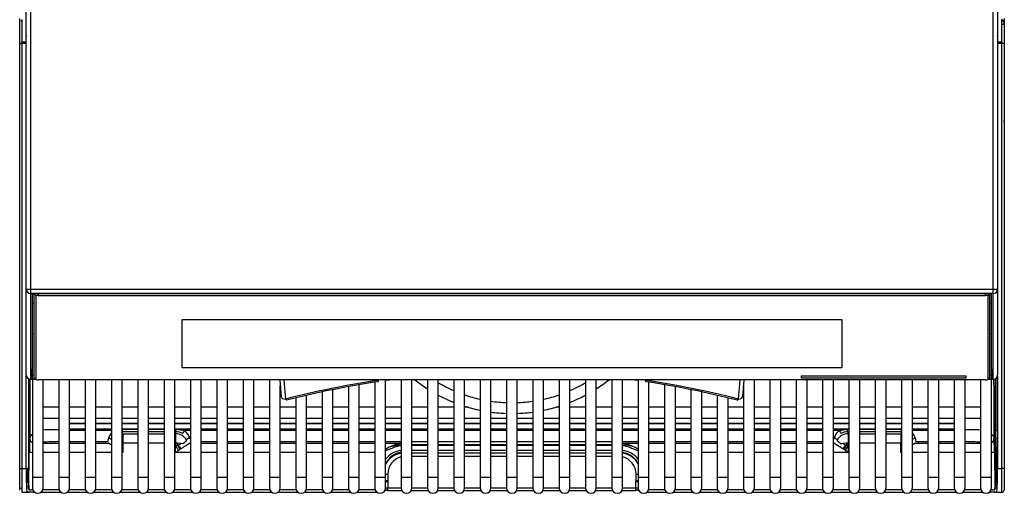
# Model space of a CAD drawing. Header units: millimetres. Extents: x 0 to 287, y 0 to 200.
# Tile 3 of 27: x 47 to 69, y 37 to 48. Entities that reach past the tile are written whole.
import ezdxf

# ---------------------------------------------------------------- set-up
doc = ezdxf.new("R2010")
doc.units = ezdxf.units.MM
doc.layers.add('130.189_BW4C_CTM', color=7, linetype='Continuous')
doc.layers.add('Défaut', color=7, linetype='Continuous')

# ---------------------------------------------------------------- blocks, each defined once
blk = doc.blocks.new('SE1')
at = {"layer": '130.189_BW4C_CTM', "color": 7, "linetype": 'Continuous'}
for p, q in [((46.783, 41.355), (46.783, 49.271)), ((69.283, 49.271), (69.283, 41.355)), ((46.883, 49.161), (46.883, 41.351)), ((69.183, 41.351), (69.183, 49.161)), ((46.633, 47.106), (46.633, 47.626)), ((46.662, 47.576), (46.683, 47.577)), ((46.683, 47.607), (46.683, 47.087)), ((69.383, 47.087), (69.383, 47.608)), ((69.383, 47.577), (69.403, 47.576)), ((69.383, 47.496), (69.437, 47.496)), ((69.433, 47.626), (69.433, 47.106)), ((69.437, 47.496), (69.437, 45.262)), ((46.783, 47.181), (46.782, 47.207)), ((69.283, 47.207), (69.283, 47.181)), ((46.633, 47.049), (46.633, 47.106)), ((46.633, 47.049), (46.683, 47.049)), ((46.633, 37.195), (46.633, 47.049)), ((46.683, 47.049), (46.683, 47.087)), ((46.683, 47.087), (46.783, 47.087)), ((46.683, 47.049), (46.683, 37.195)), ((46.783, 47.049), (46.683, 47.049)), ((46.735, 47.087), (46.735, 47.049)), ((46.754, 47.087), (46.754, 47.049)), ((69.283, 47.087), (69.383, 47.087)), ((69.383, 47.049), (69.283, 47.049)), ((69.317, 47.049), (69.317, 47.087)), ((69.331, 47.049), (69.331, 47.087)), ((69.383, 47.087), (69.383, 47.049)), ((69.433, 47.049), (69.383, 47.049)), ((69.383, 37.195), (69.383, 47.049)), ((69.433, 47.106), (69.433, 47.049)), ((69.433, 47.049), (69.433, 37.195)), ((69.437, 45.262), (69.433, 45.262)), ((46.783, 39.366), (46.783, 41.355)), ((46.883, 41.351), (69.183, 41.351)), ((46.883, 41.351), (46.883, 41.255)), ((69.183, 41.255), (69.183, 41.351)), ((69.283, 41.355), (69.283, 39.366)), ((69.183, 41.255), (46.883, 41.255)), ((46.883, 41.255), (46.883, 39.267)), ((46.925, 41.235), (46.925, 41.235)), ((46.925, 41.235), (46.925, 39.285)), ((46.933, 39.743), (46.933, 41.24)), ((46.963, 41.245), (46.963, 39.309)), ((46.968, 41.246), (47.013, 41.202)), ((47.013, 39.259), (47.013, 41.202)), ((69.033, 41.248), (47.033, 41.248)), ((47.063, 41.248), (47.063, 41.208)), ((47.063, 41.208), (69.003, 41.208)), ((69.003, 41.208), (69.003, 41.248)), ((69.097, 41.246), (69.053, 41.202)), ((69.053, 41.202), (69.053, 39.259)), ((69.103, 39.309), (69.103, 41.245)), ((69.133, 41.24), (69.133, 39.743)), ((69.141, 41.235), (69.141, 41.235)), ((69.141, 39.285), (69.141, 41.235)), ((69.183, 39.267), (69.183, 41.255)), ((46.963, 41.018), (46.933, 41.018)), ((69.133, 41.018), (69.103, 41.018)), ((50.393, 39.529), (50.393, 40.647)), ((50.393, 40.647), (65.673, 40.647)), ((65.673, 40.647), (65.673, 39.529)), ((46.933, 40.327), (46.963, 40.327)), ((69.103, 40.327), (69.133, 40.327)), ((46.925, 39.285), (46.933, 39.743)), ((69.133, 39.743), (69.141, 39.285)), ((65.673, 39.53), (50.393, 39.53)), ((65.673, 39.529), (50.393, 39.529)), ((46.785, 37.195), (46.785, 39.348)), ((46.834, 39.279), (46.834, 37.195)), ((46.883, 39.267), (47.005, 39.267)), ((46.883, 39.266), (46.883, 39.267)), ((46.883, 39.266), (47.006, 39.266)), ((46.963, 39.354), (46.926, 39.354)), ((46.928, 39.266), (46.928, 36.996)), ((46.963, 39.309), (47.013, 39.259)), ((69.003, 39.253), (47.063, 39.253)), ((47.178, 36.996), (47.178, 39.253)), ((47.538, 39.253), (47.538, 36.996)), ((47.788, 36.996), (47.788, 39.253)), ((48.148, 39.253), (48.148, 36.996)), ((48.398, 36.996), (48.398, 39.253)), ((48.758, 39.253), (48.758, 36.996)), ((49.008, 36.996), (49.008, 39.253)), ((49.368, 39.253), (49.368, 36.996)), ((49.618, 36.996), (49.618, 39.253)), ((49.978, 39.253), (49.978, 36.996)), ((50.228, 36.996), (50.228, 39.253)), ((50.588, 39.253), (50.588, 36.996)), ((50.838, 36.996), (50.838, 39.253)), ((51.198, 39.253), (51.198, 36.996)), ((51.448, 36.996), (51.448, 39.253)), ((51.808, 39.253), (51.808, 36.996)), ((52.058, 36.996), (52.058, 39.253)), ((52.418, 39.253), (52.418, 36.996)), ((52.655, 39.253), (52.688, 38.867)), ((52.749, 39.253), (52.788, 38.805)), ((54.935, 39.239), (54.935, 39.253)), ((54.935, 39.239), (54.936, 39.225)), ((55.108, 36.996), (55.108, 39.253)), ((55.123, 39.236), (55.121, 39.238)), ((55.468, 39.253), (55.468, 36.996)), ((55.718, 36.996), (55.718, 39.253)), ((56.078, 39.253), (56.078, 36.996)), ((56.328, 36.996), (56.328, 39.253)), ((56.688, 39.253), (56.688, 36.996)), ((56.938, 36.996), (56.938, 39.253)), ((57.298, 39.253), (57.298, 36.996)), ((57.548, 36.996), (57.548, 39.253)), ((57.908, 39.253), (57.908, 36.996)), ((58.158, 36.996), (58.158, 39.253)), ((58.518, 39.253), (58.518, 36.996)), ((58.768, 36.996), (58.768, 39.253)), ((59.128, 39.253), (59.128, 36.996)), ((59.378, 36.996), (59.378, 39.253)), ((59.738, 39.253), (59.738, 36.996)), ((59.988, 36.996), (59.988, 39.253)), ((60.348, 39.253), (60.348, 36.996)), ((60.598, 36.996), (60.598, 39.253)), ((60.944, 39.238), (60.942, 39.236)), ((60.958, 39.253), (60.958, 36.996)), ((61.13, 39.225), (61.131, 39.239)), ((61.131, 39.253), (61.131, 39.239)), ((63.278, 38.805), (63.317, 39.253)), ((63.378, 38.867), (63.411, 39.253)), ((63.648, 36.996), (63.648, 39.253)), ((64.008, 39.253), (64.008, 36.996)), ((64.258, 36.996), (64.258, 39.253)), ((64.618, 39.253), (64.618, 36.996)), ((64.743, 39.291), (64.743, 39.341)), ((64.743, 39.341), (68.543, 39.341)), ((68.543, 39.291), (64.743, 39.291)), ((68.543, 39.291), (64.743, 39.291)), ((64.868, 36.996), (64.868, 39.253)), ((65.228, 39.253), (65.228, 36.996)), ((65.478, 36.996), (65.478, 39.253)), ((65.838, 39.253), (65.838, 36.996)), ((66.088, 36.996), (66.088, 39.253)), ((66.448, 39.253), (66.448, 36.996)), ((66.698, 36.996), (66.698, 39.253)), ((67.058, 39.253), (67.058, 36.996)), ((67.308, 36.996), (67.308, 39.253)), ((67.668, 39.253), (67.668, 36.996)), ((67.918, 36.996), (67.918, 39.253)), ((68.278, 39.253), (68.278, 36.996)), ((68.528, 36.996), (68.528, 39.253)), ((68.543, 39.341), (68.543, 39.291)), ((68.888, 39.253), (68.888, 36.996)), ((69.103, 39.309), (69.053, 39.259)), ((69.06, 39.266), (69.183, 39.266)), ((69.061, 39.267), (69.183, 39.267)), ((69.139, 39.354), (69.103, 39.354)), ((69.138, 36.996), (69.138, 39.266)), ((69.183, 39.267), (69.183, 39.266)), ((69.231, 37.195), (69.231, 39.279)), ((69.281, 39.348), (69.281, 37.195)), ((52.668, 36.996), (52.668, 39.101)), ((53.888, 36.996), (53.888, 39.025)), ((54.248, 39.094), (54.248, 36.996)), ((54.498, 36.996), (54.498, 39.138)), ((54.858, 39.197), (54.858, 36.996)), ((61.208, 36.996), (61.208, 39.197)), ((61.568, 39.138), (61.568, 36.996)), ((61.818, 36.996), (61.818, 39.094)), ((62.178, 39.025), (62.178, 36.996)), ((63.398, 39.101), (63.398, 36.996)), ((53.028, 38.833), (53.028, 36.996)), ((53.278, 36.996), (53.278, 38.893)), ((53.638, 38.973), (53.638, 36.996)), ((62.428, 36.996), (62.428, 38.973)), ((62.788, 38.893), (62.788, 36.996)), ((63.038, 36.996), (63.038, 38.833)), ((47.538, 38.616), (47.178, 38.616)), ((48.148, 38.616), (47.788, 38.616)), ((48.758, 38.616), (48.398, 38.616)), ((49.368, 38.616), (49.008, 38.616)), ((49.978, 38.616), (49.618, 38.616)), ((50.588, 38.616), (50.228, 38.616)), ((51.198, 38.616), (50.838, 38.616)), ((51.808, 38.616), (51.448, 38.616)), ((52.418, 38.616), (52.058, 38.616)), ((53.028, 38.616), (52.668, 38.616)), ((53.638, 38.616), (53.278, 38.616)), ((54.248, 38.616), (53.888, 38.616)), ((54.858, 38.616), (54.498, 38.616)), ((55.468, 38.616), (55.108, 38.616)), ((56.078, 38.616), (55.718, 38.616)), ((56.688, 38.616), (56.328, 38.616)), ((57.018, 38.616), (56.938, 38.616)), ((59.128, 38.616), (59.048, 38.616)), ((59.738, 38.616), (59.378, 38.616)), ((60.348, 38.616), (59.988, 38.616)), ((60.958, 38.616), (60.598, 38.616)), ((61.568, 38.616), (61.208, 38.616)), ((62.178, 38.616), (61.818, 38.616)), ((62.788, 38.616), (62.428, 38.616)), ((63.398, 38.616), (63.038, 38.616)), ((64.008, 38.616), (63.648, 38.616)), ((64.618, 38.616), (64.258, 38.616)), ((65.228, 38.616), (64.868, 38.616)), ((65.838, 38.616), (65.478, 38.616)), ((66.448, 38.616), (66.088, 38.616)), ((67.058, 38.616), (66.698, 38.616)), ((67.668, 38.616), (67.308, 38.616)), ((68.278, 38.616), (67.918, 38.616)), ((68.888, 38.616), (68.528, 38.616)), ((47.178, 38.366), (47.538, 38.366)), ((47.788, 38.366), (48.148, 38.366)), ((48.398, 38.366), (48.758, 38.366)), ((49.008, 38.366), (49.368, 38.366)), ((49.618, 38.366), (49.978, 38.366)), ((50.228, 38.366), (50.588, 38.366)), ((50.838, 38.366), (51.198, 38.366)), ((51.448, 38.366), (51.808, 38.366)), ((52.058, 38.366), (52.418, 38.366)), ((52.668, 38.366), (53.028, 38.366)), ((53.278, 38.366), (53.638, 38.366)), ((53.888, 38.366), (54.248, 38.366)), ((54.498, 38.366), (54.858, 38.366)), ((55.108, 38.366), (55.468, 38.366)), ((55.718, 38.366), (56.078, 38.366)), ((56.328, 38.366), (56.688, 38.366)), ((56.938, 38.366), (57.298, 38.366)), ((57.548, 38.366), (57.908, 38.366)), ((58.158, 38.366), (58.518, 38.366)), ((58.768, 38.366), (59.128, 38.366)), ((59.378, 38.366), (59.738, 38.366)), ((59.988, 38.366), (60.348, 38.366)), ((60.598, 38.366), (60.958, 38.366)), ((61.208, 38.366), (61.568, 38.366)), ((61.818, 38.366), (62.178, 38.366)), ((62.428, 38.366), (62.788, 38.366)), ((63.038, 38.366), (63.398, 38.366)), ((63.648, 38.366), (64.008, 38.366)), ((64.258, 38.366), (64.618, 38.366)), ((64.868, 38.366), (65.228, 38.366)), ((65.478, 38.366), (65.838, 38.366)), ((66.088, 38.366), (66.448, 38.366)), ((66.698, 38.366), (67.058, 38.366)), ((67.308, 38.366), (67.668, 38.366)), ((67.918, 38.366), (68.278, 38.366)), ((68.528, 38.366), (68.888, 38.366)), ((47.788, 38.243), (48.148, 38.243)), ((48.148, 38.237), (47.788, 38.237)), ((47.788, 38.117), (48.148, 38.117)), ((47.788, 38.106), (48.148, 38.106)), ((48.398, 38.243), (48.758, 38.243)), ((48.758, 38.237), (48.398, 38.237)), ((48.398, 38.117), (48.758, 38.117)), ((48.398, 38.106), (48.758, 38.106)), ((49.008, 38.243), (49.368, 38.243)), ((49.368, 38.237), (49.008, 38.237)), ((49.008, 38.117), (49.368, 38.117)), ((49.008, 38.106), (49.368, 38.106)), ((49.009, 38.106), (49.009, 38.046)), ((49.009, 38.106), (49.368, 38.106)), ((49.015, 38.106), (49.015, 38.117)), ((49.618, 38.243), (49.978, 38.243)), ((49.978, 38.237), (49.618, 38.237)), ((49.618, 38.117), (49.978, 38.117)), ((49.618, 38.106), (49.978, 38.106)), ((49.618, 38.106), (49.978, 38.106)), ((50.228, 38.243), (50.588, 38.243)), ((50.588, 38.237), (50.228, 38.237)), ((50.228, 38.117), (50.588, 38.117)), ((50.228, 38.106), (50.257, 38.106)), ((50.228, 38.106), (50.588, 38.106)), ((50.251, 38.106), (50.251, 38.117)), ((50.257, 38.046), (50.257, 38.106)), ((50.257, 38.106), (50.455, 38.078)), ((50.838, 38.243), (51.198, 38.243)), ((51.198, 38.237), (50.838, 38.237)), ((50.838, 38.117), (51.198, 38.117)), ((50.838, 38.106), (51.198, 38.106)), ((51.448, 38.243), (51.808, 38.243)), ((51.808, 38.237), (51.448, 38.237)), ((51.448, 38.117), (51.808, 38.117)), ((51.448, 38.106), (51.808, 38.106)), ((52.058, 38.243), (52.418, 38.243)), ((52.418, 38.237), (52.058, 38.237)), ((52.058, 38.117), (52.418, 38.117)), ((52.058, 38.106), (52.418, 38.106)), ((52.668, 38.243), (53.028, 38.243)), ((53.028, 38.237), (52.668, 38.237)), ((52.668, 38.117), (53.028, 38.117)), ((52.668, 38.106), (53.028, 38.106)), ((53.278, 38.243), (53.638, 38.243)), ((53.638, 38.237), (53.278, 38.237)), ((53.278, 38.117), (53.638, 38.117)), ((53.278, 38.106), (53.638, 38.106)), ((53.888, 38.243), (54.248, 38.243)), ((54.248, 38.237), (53.888, 38.237)), ((53.888, 38.117), (54.248, 38.117)), ((53.888, 38.106), (54.248, 38.106)), ((54.498, 38.243), (54.858, 38.243)), ((54.858, 38.237), (54.498, 38.237)), ((54.498, 38.117), (54.858, 38.117)), ((54.498, 38.106), (54.858, 38.106)), ((55.108, 38.243), (55.468, 38.243)), ((55.468, 38.237), (55.108, 38.237)), ((55.108, 38.117), (55.468, 38.117)), ((55.108, 38.106), (55.468, 38.106)), ((55.718, 38.243), (56.078, 38.243)), ((56.078, 38.237), (55.718, 38.237)), ((55.718, 38.117), (56.078, 38.117)), ((55.718, 38.106), (56.078, 38.106)), ((56.328, 38.243), (56.688, 38.243)), ((56.688, 38.237), (56.328, 38.237)), ((56.328, 38.117), (56.688, 38.117)), ((56.328, 38.106), (56.688, 38.106)), ((56.938, 38.243), (57.298, 38.243)), ((57.298, 38.237), (56.938, 38.237)), ((56.938, 38.117), (57.298, 38.117)), ((56.938, 38.106), (57.298, 38.106)), ((57.548, 38.243), (57.908, 38.243)), ((57.908, 38.237), (57.548, 38.237)), ((57.548, 38.117), (57.908, 38.117)), ((57.548, 38.106), (57.908, 38.106)), ((58.158, 38.243), (58.518, 38.243)), ((58.518, 38.237), (58.158, 38.237)), ((58.158, 38.117), (58.518, 38.117)), ((58.158, 38.106), (58.518, 38.106)), ((58.768, 38.243), (59.128, 38.243)), ((59.128, 38.237), (58.768, 38.237)), ((58.768, 38.117), (59.128, 38.117)), ((58.768, 38.106), (59.128, 38.106)), ((59.378, 38.243), (59.738, 38.243)), ((59.738, 38.237), (59.378, 38.237)), ((59.378, 38.117), (59.738, 38.117)), ((59.378, 38.106), (59.738, 38.106)), ((59.988, 38.243), (60.348, 38.243)), ((60.348, 38.237), (59.988, 38.237)), ((59.988, 38.117), (60.348, 38.117)), ((59.988, 38.106), (60.348, 38.106)), ((60.598, 38.243), (60.958, 38.243)), ((60.958, 38.237), (60.598, 38.237)), ((60.598, 38.117), (60.958, 38.117)), ((60.598, 38.106), (60.958, 38.106)), ((61.208, 38.243), (61.568, 38.243)), ((61.568, 38.237), (61.208, 38.237)), ((61.208, 38.117), (61.568, 38.117)), ((61.208, 38.106), (61.568, 38.106)), ((61.818, 38.243), (62.178, 38.243)), ((62.178, 38.237), (61.818, 38.237)), ((61.818, 38.117), (62.178, 38.117)), ((61.818, 38.106), (62.178, 38.106)), ((62.428, 38.243), (62.788, 38.243)), ((62.788, 38.237), (62.428, 38.237)), ((62.428, 38.117), (62.788, 38.117)), ((62.428, 38.106), (62.788, 38.106)), ((63.038, 38.243), (63.398, 38.243)), ((63.398, 38.237), (63.038, 38.237)), ((63.038, 38.117), (63.398, 38.117)), ((63.038, 38.106), (63.398, 38.106)), ((63.648, 38.243), (64.008, 38.243)), ((64.008, 38.237), (63.648, 38.237)), ((63.648, 38.117), (64.008, 38.117)), ((63.648, 38.106), (64.008, 38.106)), ((64.258, 38.243), (64.618, 38.243)), ((64.618, 38.237), (64.258, 38.237)), ((64.258, 38.117), (64.618, 38.117)), ((64.258, 38.106), (64.618, 38.106)), ((64.868, 38.243), (65.228, 38.243)), ((65.228, 38.237), (64.868, 38.237)), ((64.868, 38.117), (65.228, 38.117)), ((64.868, 38.106), (65.228, 38.106)), ((65.478, 38.243), (65.838, 38.243)), ((65.838, 38.237), (65.478, 38.237)), ((65.478, 38.117), (65.838, 38.117)), ((65.478, 38.106), (65.838, 38.106)), ((65.61, 38.078), (65.809, 38.106)), ((65.809, 38.046), (65.809, 38.106)), ((65.809, 38.106), (65.838, 38.106)), ((65.815, 38.117), (65.815, 38.106)), ((66.088, 38.243), (66.448, 38.243)), ((66.448, 38.237), (66.088, 38.237)), ((66.088, 38.117), (66.448, 38.117)), ((66.088, 38.106), (66.448, 38.106)), ((66.088, 38.106), (66.448, 38.106)), ((66.698, 38.243), (67.058, 38.243)), ((67.058, 38.237), (66.698, 38.237)), ((66.698, 38.117), (67.058, 38.117)), ((66.698, 38.106), (67.057, 38.106)), ((66.698, 38.106), (67.058, 38.106)), ((67.051, 38.117), (67.051, 38.106)), ((67.057, 38.046), (67.057, 38.106)), ((67.308, 38.243), (67.668, 38.243)), ((67.668, 38.237), (67.308, 38.237)), ((67.308, 38.117), (67.668, 38.117)), ((67.308, 38.106), (67.668, 38.106)), ((67.918, 38.243), (68.278, 38.243)), ((68.278, 38.237), (67.918, 38.237)), ((67.918, 38.117), (68.278, 38.117)), ((67.918, 38.106), (68.278, 38.106)), ((46.868, 37.886), (46.868, 37.886)), ((48.148, 38.078), (47.788, 38.078)), ((48.758, 38.078), (48.398, 38.078)), ((49.368, 38.046), (49.009, 38.046)), ((49.015, 38), (49.015, 38.046)), ((49.022, 38), (49.368, 38)), ((49.022, 38), (49.022, 37.78)), ((49.978, 38.046), (49.618, 38.046)), ((49.618, 38), (49.978, 38)), ((50.257, 38.046), (50.228, 38.046)), ((50.228, 38), (50.244, 38)), ((50.244, 38), (50.244, 37.78)), ((50.251, 38), (50.251, 38.039)), ((50.588, 38.078), (50.455, 38.078)), ((51.198, 38.078), (50.838, 38.078)), ((51.808, 38.078), (51.448, 38.078)), ((52.418, 38.078), (52.058, 38.078)), ((53.028, 38.078), (52.668, 38.078)), ((53.638, 38.078), (53.278, 38.078)), ((54.248, 38.078), (53.888, 38.078)), ((54.858, 38.078), (54.498, 38.078)), ((55.468, 38.078), (55.108, 38.078)), ((56.078, 38.078), (55.718, 38.078)), ((56.688, 38.078), (56.328, 38.078)), ((57.298, 38.078), (56.938, 38.078)), ((57.908, 38.078), (57.548, 38.078)), ((58.518, 38.078), (58.158, 38.078)), ((59.128, 38.078), (58.768, 38.078)), ((59.738, 38.078), (59.378, 38.078)), ((60.348, 38.078), (59.988, 38.078)), ((60.958, 38.078), (60.598, 38.078)), ((61.568, 38.078), (61.208, 38.078)), ((62.178, 38.078), (61.818, 38.078)), ((62.788, 38.078), (62.428, 38.078)), ((63.398, 38.078), (63.038, 38.078)), ((64.008, 38.078), (63.648, 38.078)), ((64.618, 38.078), (64.258, 38.078)), ((65.228, 38.078), (64.868, 38.078)), ((65.61, 38.078), (65.478, 38.078)), ((65.838, 38.046), (65.809, 38.046)), ((65.815, 38.046), (65.815, 38)), ((65.822, 38), (65.822, 37.78)), ((65.822, 38), (65.838, 38)), ((66.448, 38.046), (66.088, 38.046)), ((66.088, 38), (66.448, 38)), ((67.057, 38.046), (66.698, 38.046)), ((66.698, 38), (67.044, 38)), ((67.044, 38), (67.044, 37.78)), ((67.051, 38.046), (67.051, 37.777)), ((67.668, 38.078), (67.308, 38.078)), ((68.278, 38.078), (67.918, 38.078)), ((69.198, 37.886), (69.198, 37.886)), ((47.178, 37.787), (47.538, 37.787)), ((48.148, 37.816), (47.788, 37.816)), ((47.788, 37.787), (48.148, 37.787)), ((48.667, 37.816), (48.398, 37.816)), ((48.398, 37.787), (48.682, 37.787)), ((49.022, 37.78), (49.022, 37.567)), ((49.368, 37.78), (49.022, 37.78)), ((49.978, 37.78), (49.618, 37.78)), ((50.244, 37.78), (50.228, 37.78)), ((50.244, 37.567), (50.244, 37.78)), ((50.244, 37.777), (50.251, 37.777)), ((50.251, 37.777), (50.251, 37.78)), ((50.293, 37.746), (50.299, 37.746)), ((50.583, 37.787), (50.588, 37.787)), ((51.198, 37.816), (50.838, 37.816)), ((50.838, 37.787), (51.198, 37.787)), ((51.808, 37.816), (51.448, 37.816)), ((51.448, 37.787), (51.808, 37.787)), ((52.418, 37.816), (52.058, 37.816)), ((52.058, 37.787), (52.418, 37.787)), ((53.028, 37.816), (52.668, 37.816)), ((52.668, 37.787), (53.028, 37.787)), ((53.638, 37.816), (53.278, 37.816)), ((53.278, 37.787), (53.638, 37.787)), ((54.248, 37.816), (53.888, 37.816)), ((53.888, 37.787), (54.248, 37.787)), ((54.858, 37.816), (54.498, 37.816)), ((54.498, 37.787), (54.858, 37.787)), ((55.468, 37.816), (55.108, 37.816)), ((55.108, 37.787), (55.468, 37.787)), ((56.078, 37.816), (55.718, 37.816)), ((56.078, 37.746), (55.718, 37.746)), ((56.078, 37.729), (55.718, 37.729)), ((56.688, 37.816), (56.328, 37.816)), ((56.688, 37.746), (56.328, 37.746)), ((56.688, 37.729), (56.328, 37.729)), ((57.298, 37.816), (56.938, 37.816)), ((57.298, 37.746), (56.938, 37.746)), ((57.298, 37.729), (56.938, 37.729)), ((57.908, 37.816), (57.548, 37.816)), ((57.908, 37.746), (57.548, 37.746)), ((57.908, 37.729), (57.548, 37.729)), ((58.518, 37.816), (58.158, 37.816)), ((58.518, 37.746), (58.158, 37.746)), ((58.518, 37.729), (58.158, 37.729)), ((59.128, 37.816), (58.768, 37.816)), ((59.128, 37.746), (58.768, 37.746)), ((59.128, 37.729), (58.768, 37.729)), ((59.738, 37.816), (59.378, 37.816)), ((59.738, 37.746), (59.378, 37.746)), ((59.738, 37.729), (59.378, 37.729)), ((60.348, 37.816), (59.988, 37.816)), ((60.348, 37.746), (59.988, 37.746)), ((60.348, 37.729), (59.988, 37.729)), ((60.958, 37.816), (60.598, 37.816)), ((60.598, 37.787), (60.958, 37.787)), ((61.568, 37.816), (61.208, 37.816)), ((61.208, 37.787), (61.568, 37.787)), ((62.178, 37.816), (61.818, 37.816)), ((61.818, 37.787), (62.178, 37.787)), ((62.788, 37.816), (62.428, 37.816)), ((62.428, 37.787), (62.788, 37.787)), ((63.398, 37.816), (63.038, 37.816)), ((63.038, 37.787), (63.398, 37.787)), ((64.008, 37.816), (63.648, 37.816)), ((63.648, 37.787), (64.008, 37.787)), ((64.618, 37.816), (64.258, 37.816)), ((64.258, 37.787), (64.618, 37.787)), ((65.228, 37.816), (64.868, 37.816)), ((64.868, 37.787), (65.228, 37.787)), ((65.478, 37.787), (65.482, 37.787)), ((65.767, 37.746), (65.773, 37.746)), ((65.778, 37.727), (65.773, 37.746)), ((65.815, 37.78), (65.815, 37.777)), ((65.815, 37.777), (65.822, 37.752)), ((65.815, 37.777), (65.822, 37.777)), ((65.838, 37.78), (65.822, 37.78)), ((65.822, 37.78), (65.822, 37.567)), ((66.448, 37.78), (66.088, 37.78)), ((67.044, 37.78), (66.698, 37.78)), ((67.044, 37.567), (67.044, 37.78)), ((67.044, 37.777), (67.051, 37.777)), ((67.044, 37.752), (67.051, 37.777)), ((67.383, 37.787), (67.668, 37.787)), ((67.668, 37.816), (67.399, 37.816)), ((68.278, 37.816), (67.918, 37.816)), ((67.918, 37.787), (68.278, 37.787)), ((68.528, 37.787), (68.888, 37.787)), ((46.848, 36.709), (46.856, 37.592)), ((47.538, 37.567), (47.178, 37.567)), ((48.148, 37.567), (47.788, 37.567)), ((48.758, 37.567), (48.398, 37.567)), ((49.022, 37.567), (49.008, 37.567)), ((50.588, 37.567), (50.244, 37.567)), ((51.198, 37.567), (50.838, 37.567)), ((51.808, 37.567), (51.448, 37.567)), ((52.418, 37.567), (52.058, 37.567)), ((53.028, 37.567), (52.668, 37.567)), ((53.638, 37.567), (53.278, 37.567)), ((54.248, 37.567), (53.888, 37.567)), ((54.858, 37.567), (54.498, 37.567)), ((55.718, 37.62), (56.078, 37.62)), ((55.718, 37.557), (56.078, 37.557)), ((56.078, 37.474), (55.718, 37.474)), ((56.328, 37.62), (56.688, 37.62)), ((56.328, 37.557), (56.688, 37.557)), ((56.688, 37.474), (56.328, 37.474)), ((56.938, 37.62), (57.298, 37.62)), ((56.938, 37.557), (57.298, 37.557)), ((57.298, 37.474), (56.938, 37.474)), ((57.548, 37.62), (57.908, 37.62)), ((57.548, 37.557), (57.908, 37.557)), ((57.908, 37.474), (57.548, 37.474)), ((58.158, 37.62), (58.518, 37.62)), ((58.158, 37.557), (58.518, 37.557)), ((58.518, 37.474), (58.158, 37.474)), ((58.768, 37.62), (59.128, 37.62)), ((58.768, 37.557), (59.128, 37.557)), ((59.128, 37.474), (58.768, 37.474)), ((59.378, 37.62), (59.738, 37.62)), ((59.378, 37.557), (59.738, 37.557)), ((59.738, 37.474), (59.378, 37.474)), ((59.988, 37.62), (60.348, 37.62)), ((59.988, 37.557), (60.348, 37.557)), ((60.348, 37.474), (59.988, 37.474)), ((61.568, 37.567), (61.208, 37.567)), ((62.178, 37.567), (61.818, 37.567)), ((62.788, 37.567), (62.428, 37.567)), ((63.398, 37.567), (63.038, 37.567)), ((64.008, 37.567), (63.648, 37.567)), ((64.618, 37.567), (64.258, 37.567)), ((65.228, 37.567), (64.868, 37.567)), ((65.822, 37.567), (65.478, 37.567)), ((67.058, 37.567), (67.044, 37.567)), ((67.668, 37.567), (67.308, 37.567)), ((68.278, 37.567), (67.918, 37.567)), ((68.888, 37.567), (68.528, 37.567)), ((69.209, 37.592), (69.218, 36.709)), ((46.633, 37.195), (46.683, 37.195)), ((46.633, 36.695), (46.633, 37.195)), ((46.683, 37.195), (46.785, 37.195)), ((46.683, 37.195), (46.683, 36.645)), ((46.834, 37.195), (46.785, 37.195)), ((55.145, 37.364), (55.124, 37.333)), ((60.942, 37.333), (60.921, 37.364)), ((69.281, 37.195), (69.281, 37.193)), ((69.281, 37.195), (69.383, 37.195)), ((69.433, 37.195), (69.383, 37.195)), ((69.383, 36.645), (69.383, 37.195)), ((69.433, 37.195), (69.433, 36.695)), ((46.928, 36.996), (47.178, 36.996)), ((46.928, 36.996), (46.928, 36.746)), ((47.178, 36.746), (47.178, 36.996)), ((47.538, 36.996), (47.788, 36.996)), ((47.538, 36.996), (47.538, 36.746)), ((47.788, 36.746), (47.788, 36.996)), ((48.148, 36.996), (48.398, 36.996)), ((48.148, 36.996), (48.148, 36.746)), ((48.398, 36.746), (48.398, 36.996)), ((48.758, 36.996), (49.008, 36.996)), ((48.758, 36.996), (48.758, 36.746)), ((49.008, 36.746), (49.008, 36.996)), ((49.368, 36.996), (49.618, 36.996)), ((49.368, 36.996), (49.368, 36.746)), ((49.618, 36.746), (49.618, 36.996)), ((49.978, 36.996), (50.228, 36.996)), ((49.978, 36.996), (49.978, 36.746)), ((50.228, 36.746), (50.228, 36.996)), ((50.588, 36.996), (50.838, 36.996)), ((50.588, 36.996), (50.588, 36.746)), ((50.838, 36.746), (50.838, 36.996)), ((51.198, 36.996), (51.448, 36.996)), ((51.198, 36.996), (51.198, 36.746)), ((51.448, 36.746), (51.448, 36.996)), ((51.808, 36.996), (52.058, 36.996)), ((51.808, 36.996), (51.808, 36.746)), ((52.058, 36.746), (52.058, 36.996)), ((52.418, 36.996), (52.668, 36.996)), ((52.418, 36.996), (52.418, 36.746)), ((52.668, 36.746), (52.668, 36.996)), ((53.028, 36.996), (53.278, 36.996)), ((53.028, 36.996), (53.028, 36.746)), ((53.278, 36.746), (53.278, 36.996)), ((53.638, 36.996), (53.888, 36.996)), ((53.638, 36.996), (53.638, 36.746)), ((53.888, 36.746), (53.888, 36.996)), ((54.248, 36.996), (54.498, 36.996)), ((54.248, 36.996), (54.248, 36.746)), ((54.498, 36.746), (54.498, 36.996)), ((54.858, 36.996), (55.108, 36.996)), ((54.858, 36.996), (54.858, 36.746)), ((55.108, 36.746), (55.108, 36.996)), ((55.158, 37.066), (55.16, 36.747)), ((55.468, 36.996), (55.718, 36.996)), ((55.468, 36.996), (55.468, 36.746)), ((55.718, 36.746), (55.718, 36.996)), ((56.078, 36.996), (56.328, 36.996)), ((56.078, 36.996), (56.078, 36.746)), ((56.328, 36.746), (56.328, 36.996)), ((56.688, 36.996), (56.938, 36.996)), ((56.688, 36.996), (56.688, 36.746)), ((56.938, 36.746), (56.938, 36.996)), ((57.298, 36.996), (57.548, 36.996)), ((57.298, 36.996), (57.298, 36.746)), ((57.548, 36.746), (57.548, 36.996)), ((57.908, 36.996), (58.158, 36.996)), ((57.908, 36.996), (57.908, 36.746)), ((58.158, 36.746), (58.158, 36.996)), ((58.518, 36.996), (58.768, 36.996)), ((58.518, 36.996), (58.518, 36.746)), ((58.768, 36.746), (58.768, 36.996)), ((59.128, 36.996), (59.378, 36.996)), ((59.128, 36.996), (59.128, 36.746)), ((59.378, 36.746), (59.378, 36.996)), ((59.738, 36.996), (59.988, 36.996)), ((59.738, 36.996), (59.738, 36.746)), ((59.988, 36.746), (59.988, 36.996)), ((60.348, 36.996), (60.598, 36.996)), ((60.348, 36.996), (60.348, 36.746)), ((60.598, 36.746), (60.598, 36.996)), ((60.906, 36.747), (60.908, 37.066)), ((60.958, 36.996), (61.208, 36.996)), ((60.958, 36.996), (60.958, 36.746)), ((61.208, 36.746), (61.208, 36.996)), ((61.568, 36.996), (61.818, 36.996)), ((61.568, 36.996), (61.568, 36.746)), ((61.818, 36.746), (61.818, 36.996)), ((62.178, 36.996), (62.428, 36.996)), ((62.178, 36.996), (62.178, 36.746)), ((62.428, 36.746), (62.428, 36.996)), ((62.788, 36.996), (63.038, 36.996)), ((62.788, 36.996), (62.788, 36.746)), ((63.038, 36.746), (63.038, 36.996)), ((63.398, 36.996), (63.648, 36.996)), ((63.398, 36.996), (63.398, 36.746)), ((63.648, 36.746), (63.648, 36.996)), ((64.008, 36.996), (64.258, 36.996)), ((64.008, 36.996), (64.008, 36.746)), ((64.258, 36.746), (64.258, 36.996)), ((64.618, 36.996), (64.868, 36.996)), ((64.618, 36.996), (64.618, 36.746)), ((64.868, 36.746), (64.868, 36.996)), ((65.228, 36.996), (65.478, 36.996)), ((65.228, 36.996), (65.228, 36.746)), ((65.478, 36.746), (65.478, 36.996)), ((65.838, 36.996), (66.088, 36.996)), ((65.838, 36.996), (65.838, 36.746)), ((66.088, 36.746), (66.088, 36.996)), ((66.448, 36.996), (66.698, 36.996)), ((66.448, 36.996), (66.448, 36.746)), ((66.698, 36.746), (66.698, 36.996)), ((67.058, 36.996), (67.308, 36.996)), ((67.058, 36.996), (67.058, 36.746)), ((67.308, 36.746), (67.308, 36.996)), ((67.668, 36.996), (67.918, 36.996)), ((67.668, 36.996), (67.668, 36.746)), ((67.918, 36.746), (67.918, 36.996)), ((68.278, 36.996), (68.528, 36.996)), ((68.278, 36.996), (68.278, 36.746)), ((68.528, 36.746), (68.528, 36.996)), ((68.888, 36.996), (69.138, 36.996)), ((68.888, 36.996), (68.888, 36.746)), ((69.138, 36.746), (69.138, 36.996)), ((46.812, 36.856), (46.785, 36.897)), ((46.845, 36.74), (46.792, 36.74)), ((46.835, 36.846), (46.84, 36.839)), ((46.839, 36.846), (46.835, 36.846)), ((46.835, 36.846), (46.835, 36.79)), ((46.839, 36.846), (46.835, 36.846)), ((46.835, 36.79), (46.842, 36.79)), ((55.16, 36.74), (55.108, 36.74)), ((55.16, 36.747), (55.468, 36.747)), ((55.16, 36.69), (55.16, 36.747)), ((55.718, 36.747), (56.078, 36.747)), ((56.328, 36.747), (56.688, 36.747)), ((56.938, 36.747), (57.298, 36.747)), ((57.548, 36.747), (57.908, 36.747)), ((58.158, 36.747), (58.518, 36.747)), ((58.768, 36.747), (59.128, 36.747)), ((59.378, 36.747), (59.738, 36.747)), ((59.988, 36.747), (60.348, 36.747)), ((60.598, 36.747), (60.906, 36.747)), ((60.906, 36.69), (60.906, 36.747)), ((60.958, 36.74), (60.906, 36.74)), ((69.273, 36.74), (69.221, 36.74)), ((69.224, 36.79), (69.23, 36.79)), ((69.226, 36.839), (69.23, 36.846)), ((69.23, 36.846), (69.226, 36.846)), ((69.23, 36.846), (69.226, 36.846)), ((69.23, 36.846), (69.23, 36.79)), ((69.281, 36.897), (69.253, 36.856)), ((46.683, 36.645), (46.863, 36.645)), ((46.919, 36.645), (46.836, 36.645)), ((46.948, 36.678), (46.948, 36.645)), ((46.948, 36.645), (46.978, 36.645)), ((47.127, 36.645), (47.588, 36.645)), ((47.172, 36.708), (47.544, 36.708)), ((47.737, 36.645), (48.198, 36.645)), ((47.782, 36.708), (48.154, 36.708)), ((48.347, 36.645), (48.808, 36.645)), ((48.392, 36.708), (48.764, 36.708)), ((48.957, 36.645), (49.418, 36.645)), ((49.002, 36.708), (49.374, 36.708)), ((49.567, 36.645), (50.028, 36.645)), ((49.612, 36.708), (49.984, 36.708)), ((50.177, 36.645), (50.638, 36.645)), ((50.222, 36.708), (50.594, 36.708)), ((50.787, 36.645), (51.248, 36.645)), ((50.832, 36.708), (51.204, 36.708)), ((51.397, 36.645), (51.858, 36.645)), ((51.442, 36.708), (51.814, 36.708)), ((52.007, 36.645), (52.468, 36.645)), ((52.052, 36.708), (52.424, 36.708)), ((52.617, 36.645), (53.078, 36.645)), ((52.662, 36.708), (53.034, 36.708)), ((53.227, 36.645), (53.688, 36.645)), ((53.272, 36.708), (53.644, 36.708)), ((53.837, 36.645), (54.298, 36.645)), ((53.882, 36.708), (54.254, 36.708)), ((54.447, 36.645), (54.908, 36.645)), ((54.492, 36.708), (54.864, 36.708)), ((55.16, 36.695), (55.097, 36.695)), ((55.098, 36.697), (55.16, 36.697)), ((55.16, 36.69), (55.481, 36.69)), ((55.705, 36.69), (56.091, 36.69)), ((56.315, 36.69), (56.701, 36.69)), ((56.925, 36.69), (57.311, 36.69)), ((57.535, 36.69), (57.921, 36.69)), ((58.145, 36.69), (58.531, 36.69)), ((58.755, 36.69), (59.141, 36.69)), ((59.365, 36.69), (59.751, 36.69)), ((59.975, 36.69), (60.361, 36.69)), ((60.585, 36.69), (60.906, 36.69)), ((60.906, 36.697), (60.968, 36.697)), ((60.968, 36.695), (60.906, 36.695)), ((61.157, 36.645), (61.618, 36.645)), ((61.202, 36.708), (61.574, 36.708)), ((61.767, 36.645), (62.228, 36.645)), ((61.812, 36.708), (62.184, 36.708)), ((62.377, 36.645), (62.838, 36.645)), ((62.422, 36.708), (62.794, 36.708)), ((62.987, 36.645), (63.448, 36.645)), ((63.032, 36.708), (63.404, 36.708)), ((63.597, 36.645), (64.058, 36.645)), ((63.642, 36.708), (64.014, 36.708)), ((64.207, 36.645), (64.668, 36.645)), ((64.252, 36.708), (64.624, 36.708)), ((64.817, 36.645), (65.278, 36.645)), ((64.862, 36.708), (65.234, 36.708)), ((65.427, 36.645), (65.888, 36.645)), ((65.472, 36.708), (65.844, 36.708)), ((66.037, 36.645), (66.498, 36.645)), ((66.082, 36.708), (66.454, 36.708)), ((66.647, 36.645), (67.108, 36.645)), ((66.692, 36.708), (67.064, 36.708)), ((67.257, 36.645), (67.718, 36.645)), ((67.302, 36.708), (67.674, 36.708)), ((67.867, 36.645), (68.328, 36.645)), ((67.912, 36.708), (68.284, 36.708)), ((68.477, 36.645), (68.938, 36.645)), ((68.522, 36.708), (68.894, 36.708)), ((69.087, 36.645), (69.118, 36.645)), ((69.118, 36.678), (69.118, 36.645)), ((69.23, 36.645), (69.146, 36.645)), ((69.203, 36.645), (69.383, 36.645))]:
    blk.add_line(p, q, dxfattribs=at)
for centre, radius, start, end in [((69.317, 47.496), 0.12, 0, 56.8954), ((69.403, 47.546), 0.03, 0, 89), ((69.317, 45.262), 0.12, 345.2574, 359.9759), ((58.033, 18.367), 21.1, 98.4429, 104.3937), ((55.02, 39.178), 0.0962, 150.8696, 162.3543), ((55.033, 39.173), 0.11, 132.9599, 151.5924), ((55.033, 39.173), 0.11, 36.4358, 47.0141), ((58.033, 18.438), 21, 97.6086, 97.9644), ((58.033, 42.096), 3.625, 231.6413, 237.3633), ((58.033, 42.096), 3.625, 302.6367, 308.3587), ((58.033, 18.438), 21, 82.0356, 82.3914), ((61.033, 39.173), 0.11, 132.9859, 143.5642), ((61.033, 39.173), 0.11, 28.4076, 47.0401), ((61.046, 39.178), 0.0962, 17.6457, 29.1304), ((58.033, 18.367), 21.1, 75.6063, 81.5571), ((58.033, 18.438), 21, 98.5011, 104.3937), ((58.033, 42.096), 3.375, 239.6564, 246.5144), ((58.033, 42.096), 3.375, 293.4856, 300.3436), ((58.033, 18.438), 21, 75.6063, 81.4989), ((58.033, 42.096), 3.625, 241.9433, 248.2206), ((58.033, 42.096), 3.375, 251.0681, 257.4215), ((58.033, 42.096), 3.375, 282.5785, 288.9319), ((58.033, 42.096), 3.625, 291.7794, 298.0567), ((58.033, 42.096), 3.625, 252.4181, 258.3017), ((58.033, 42.096), 3.375, 261.7378, 267.8774), ((58.033, 42.096), 3.375, 272.1226, 278.2622), ((58.033, 42.096), 3.625, 281.6983, 287.5819), ((58.033, 42.096), 3.625, 262.3112, 268.0239), ((58.033, 42.096), 3.625, 271.9761, 277.6888), ((47.384, 31.405), 6.686, 88.6832, 91.7935), ((68.682, 31.405), 6.686, 88.2295, 91.3169), ((46.673, 37.925), 0.199, 348.8543, 357.7016), ((49.122, 37.737), 0.462, 142.2492, 170.1333), ((49.354, 38.645), 0.98, 227.7821, 232.5064), ((50.256, 37.757), 0.289, 58.7081, 89.7777), ((50.146, 37.738), 0.46, 16.4041, 47.669), ((65.922, 37.737), 0.462, 132.4128, 163.5423), ((65.81, 37.757), 0.289, 90.2306, 121.2836), ((66.711, 38.646), 0.981, 307.4939, 312.213), ((66.946, 37.738), 0.46, 9.7849, 37.7904), ((69.5, 37.937), 0.306, 183.8528, 189.5913), ((64.718, 37.984), 4.558, 355.4429, 1.131), ((47.575, 31.514), 6.302, 90.3381, 93.621), ((53.324, 38.78), 4.813, 191.5507, 191.9164), ((52.041, 35.107), 3.046, 121.1575, 126.1591), ((50.251, 37.733), 0.0439, 16.544, 89.8872), ((50.594, 37.882), 0.344, 206.9293, 224.7866), ((57.386, 31.912), 6.134, 109.864, 111.8102), ((55.612, 36.859), 0.929, 98.937, 122.8591), ((55.545, 36.664), 1.083, 94.1262, 108.7943), ((60.453, 36.858), 0.931, 57.1544, 81.0551), ((60.523, 36.673), 1.073, 72.2967, 85.976), ((57.085, 27.831), 10.514, 68.3884, 69.5235), ((64.014, 35.091), 3.065, 53.8566, 58.8268), ((65.473, 37.88), 0.342, 315.3499, 333.2732), ((65.815, 37.733), 0.0439, 90.1128, 163.456), ((62.741, 38.78), 4.813, 348.0819, 348.4423), ((68.491, 31.514), 6.302, 86.372, 89.6625), ((45.964, 35.208), 3.862, 37.644, 37.9827), ((47.214, 35.091), 3.065, 53.8566, 54.1808), ((55.563, 37.081), 0.505, 100.8211, 155.145), ((55.547, 37.045), 0.512, 98.9084, 149.3903), ((60.518, 37.044), 0.513, 30.3405, 81.0545), ((68.841, 35.107), 3.046, 125.8333, 126.1591), ((70.224, 37.535), 0.968, 175.4052, 180.8675), ((68.778, 37.688), 0.487, 351.1231, 352.3084), ((54.057, 37.109), 7.273, 179.3245, 183.5382), ((55.496, 37.14), 0.416, 145.5519, 147.3182), ((60.57, 37.14), 0.416, 32.6821, 34.4484), ((62.01, 37.109), 7.271, 356.4612, 0.6761), ((47.053, 36.746), 0.125, 180, 0), ((47.663, 36.746), 0.125, 180, 0), ((48.273, 36.746), 0.125, 180, 0), ((48.883, 36.746), 0.125, 180, 0), ((49.493, 36.746), 0.125, 180, 0), ((50.103, 36.746), 0.125, 180, 0), ((50.713, 36.746), 0.125, 180, 0), ((51.323, 36.746), 0.125, 180, 0), ((51.933, 36.746), 0.125, 180, 0), ((52.543, 36.746), 0.125, 180, 0), ((53.153, 36.746), 0.125, 180, 0), ((53.763, 36.746), 0.125, 180, 0), ((54.373, 36.746), 0.125, 180, 0), ((54.983, 36.746), 0.125, 180, 0), ((55.087, 35.902), 1.008, 85.9255, 88.8754), ((55.593, 36.746), 0.125, 180, 0), ((56.203, 36.746), 0.125, 180, 0), ((56.813, 36.746), 0.125, 180, 0), ((57.423, 36.746), 0.125, 180, 0), ((58.033, 36.746), 0.125, 180, 0), ((58.643, 36.746), 0.125, 180, 0), ((59.253, 36.746), 0.125, 180, 0), ((59.863, 36.746), 0.125, 180, 0), ((60.473, 36.746), 0.125, 180, 0), ((60.981, 35.931), 0.98, 91.2881, 94.3245), ((61.083, 36.746), 0.125, 180, 0), ((61.693, 36.746), 0.125, 180, 0), ((62.303, 36.746), 0.125, 180, 0), ((62.913, 36.746), 0.125, 180, 0), ((63.523, 36.746), 0.125, 180, 0), ((64.133, 36.746), 0.125, 180, 0), ((64.743, 36.746), 0.125, 180, 0), ((65.353, 36.746), 0.125, 180, 0), ((65.963, 36.746), 0.125, 180, 0), ((66.573, 36.746), 0.125, 180, 0), ((67.183, 36.746), 0.125, 180, 0), ((67.793, 36.746), 0.125, 180, 0), ((68.403, 36.746), 0.125, 180, 0), ((69.013, 36.746), 0.125, 180, 0), ((69.383, 36.695), 0.05, 270, 0)]:
    blk.add_arc(centre, radius, start, end, dxfattribs=at)
for centre, major_axis, ratio, start_param, end_param in [((46.983, 47.207), (0.146, -0.139), 0.985982, 3.833131, 3.908929), ((69.083, 47.207), (-0.146, -0.139), 0.985982, 2.374256, 2.450054), ((46.883, 41.355), (0.1, 0), 0.992546, 3.141593, 4.712389), ((46.883, 41.355), (0.1, 0), 0.034899, 3.141593, 4.712389), ((69.183, 41.355), (0.1, 0), 0.992546, 4.712389, 6.283185), ((69.183, 41.355), (-0.1, 0), 0.034899, 1.570796, 3.141593), ((47.033, 41.235), (-0.108, 0), 0.121869, 4.712389, 6.283185), ((47.063, 41.202), (-0.05, 0), 0.121869, 4.712389, 6.283185), ((69.003, 41.202), (-0.05, 0), 0.121869, 3.141593, 4.712389), ((69.033, 41.235), (-0.108, 0), 0.121869, 3.141593, 4.712389), ((46.883, 39.366), (-0.1, 0), 0.992546, 0, 1.570796), ((47.033, 39.285), (0.108, 0), 0.121869, 3.141593, 4.394238), ((47.063, 39.259), (0.05, 0), 0.121869, 3.141593, 4.712389), ((69.003, 39.259), (0.05, 0), 0.121869, 4.712389, 6.283185), ((69.033, 39.285), (0.108, 0), 0.121869, 5.03054, 6.283185), ((69.183, 39.366), (-0.1, 0), 0.992546, 1.570796, 3.141593), ((52.788, 38.876), (0.0996, 0.0086), 0.705788, 3.141593, 4.651416), ((52.788, 38.876), (0.0249, -0.0969), 0.241241, 5.466871, 6.283185), ((63.278, 38.876), (0.0249, 0.0969), 0.241241, 3.141593, 3.957907), ((63.278, 38.876), (-0.0996, 0.0086), 0.705788, 1.631769, 3.141593), ((49.019, 37.664), (0.119, -0.6), 0.981063, 3.684853, 3.711072), ((50.246, 37.664), (-0.119, -0.6), 0.981063, 2.98185, 3.007513), ((65.819, 37.664), (0.119, -0.6), 0.981063, 3.275672, 3.301336), ((67.046, 37.664), (-0.119, -0.6), 0.981063, 2.572113, 2.598332), ((46.87, 37.489), (0, 0.4), 0.034921, 0.122173, 1.308997), ((46.968, 37.886), (-0.0962, 0.0274), 0.99195, 0.279224, 1.433521), ((49.022, 37.703), (-0.289, -0.082), 0.991957, 4.438938, 4.485842), ((50.244, 37.703), (-0.289, 0.082), 0.991957, 3.923823, 4.98584), ((50.455, 38.09), (-0.0508, -0.0861), 0.061263, 0.123243, 1.467336), ((65.822, 37.703), (-0.289, -0.082), 0.991957, 4.438938, 5.500955), ((65.61, 38.09), (0.0508, -0.0861), 0.061263, 4.81585, 6.159942), ((69.098, 37.886), (-0.0962, -0.0274), 0.99195, 1.708072, 2.862368), ((69.196, 37.489), (0, 0.4), 0.034921, 4.974188, 6.161012), ((69.245, 38.074), (0.03, 0.0001), 0.069227, 0.035506, 2.034427), ((47.347, 38.11), (0.02, -0.55), 0.277467, -0.987038, -0.952377), ((49.022, 37.703), (-0.3, 0), 0.258819, 4.712389, 4.759265), ((50.244, 37.703), (0.3, 0), 0.258819, 0.984634, 1.570796), ((50.244, 37.703), (0.0443, 0.0231), 0.231073, 0.091827, 1.450678), ((50.596, 37.919), (0.069, 0.411), 0.95831, 2.239136, 2.541516), ((50.599, 37.915), (0.246, -0.249), 0.985077, 4.451135, 4.790387), ((50.244, 37.848), (0.262, 0), 0.121869, -0.239558, -0.034445), ((55.535, 37.052), (0.112, 0.669), 0.95831, 0.27719, 0.539856), ((60.53, 37.052), (-0.112, 0.669), 0.95831, 5.743329, 6.005995), ((65.822, 37.848), (-0.262, 0), 0.121869, 0.034445, 0.239558), ((65.822, 37.703), (-0.3, 0), 0.258819, 4.712389, 5.298551), ((65.466, 37.915), (-0.246, -0.249), 0.985077, 1.492959, 1.83205), ((65.467, 37.913), (-0.337, -0.095), 0.991957, 2.010106, 2.359362), ((65.47, 37.919), (-0.069, 0.411), 0.95831, 3.740866, 4.044049), ((65.822, 37.703), (-0.0443, 0.0231), 0.231073, 4.832507, 6.191359), ((67.396, 37.919), (0.069, 0.411), 0.95831, 2.239136, 2.308665), ((68.718, 38.11), (-0.02, -0.55), 0.277467, 0.952377, 0.986185), ((46.956, 37.592), (0.1, -0.0009), 0.258808, 3.177731, 4.42837), ((55.535, 37.062), (-0.181, -0.53), 0.981427, 3.599187, 4.36539), ((55.558, 37.071), (0.141, 0.378), 0.990537, 0.588084, 1.936326), ((60.531, 37.062), (-0.181, 0.53), 0.981427, 5.059388, 5.825591), ((60.507, 37.071), (0.141, -0.378), 0.990537, 1.205267, 2.553508), ((69.11, 37.592), (-0.1, -0.0009), 0.258808, 1.854815, 3.105454), ((69.135, 17.435), (0.205, 40.029), 0.000531, -1.064238, -1.045161), ((46.93, 17.435), (-0.205, 40.029), 0.000531, 1.05454, 1.064238), ((46.852, 37.195), (0, -0.5), 0.034921, 4.712389, 6.046036), ((69.214, 37.195), (0, -0.5), 0.034921, 0.23715, 1.570796), ((55.158, 37.078), (-0.1, -0.0005), 0.121868, 1.044922, 1.570161), ((60.908, 37.078), (0.1, -0.0005), 0.121868, 4.713024, 5.238264), ((46.683, 36.746), (-0.05, 0), 0.121869, 0, 1.570796), ((46.835, 36.891), (-0.0351, 0.0946), 0.990554, 2.294305, 2.789063), ((69.231, 36.891), (-0.0351, -0.0946), 0.990554, 0.352529, 0.867247), ((46.948, 36.637), (0.15, 0), 0.055027, 1.567851, 1.75993), ((55.16, 36.683), (-0.15, 0), 0.053143, 4.713304, 5.162072), ((60.906, 36.683), (0.15, 0), 0.053143, 1.121113, 1.569882), ((69.118, 36.637), (0.15, 0), 0.055027, 1.381662, 1.573742)]:
    blk.add_ellipse(centre, major_axis=major_axis, ratio=ratio, start_param=start_param, end_param=end_param, dxfattribs=at)
for points, knots in [([(46.872, 37.917), (46.872, 38.224), (46.873, 38.532), (46.874, 38.84), (46.874, 38.983), (46.875, 39.126), (46.875, 39.269)], [0, 0, 0, 0, 0.0992061, 0.0992061, 0.0992061, 0.1454088, 0.1454088, 0.1454088, 0.1454088]), ([(69.19, 39.268), (69.191, 39.125), (69.191, 38.982), (69.192, 38.84), (69.192, 38.532), (69.193, 38.224), (69.194, 37.917)], [0.8547549, 0.8547549, 0.8547549, 0.8547549, 0.9007938, 0.9007938, 0.9007938, 1, 1, 1, 1]), ([(46.927, 37.995), (46.925, 37.993), (46.919, 37.987), (46.91, 37.978), (46.901, 37.968), (46.893, 37.959), (46.886, 37.95), (46.881, 37.942), (46.877, 37.935), (46.874, 37.928), (46.872, 37.922), (46.872, 37.918), (46.872, 37.917)], [0.4655232, 0.4655232, 0.4655232, 0.4655232, 0.4998908, 0.5644227, 0.6268248, 0.6870275, 0.7449756, 0.8006287, 0.8539613, 0.9049627, 0.9536364, 1, 1, 1, 1]), ([(69.139, 37.995), (69.141, 37.993), (69.15, 37.985), (69.163, 37.97), (69.177, 37.954), (69.186, 37.939), (69.192, 37.927), (69.193, 37.92), (69.194, 37.917)], [0.465613, 0.465613, 0.465613, 0.465613, 0.4999814, 0.6145754, 0.7221015, 0.8222553, 0.9148872, 1, 1, 1, 1]), ([(48.755, 37.742), (48.752, 37.744), (48.745, 37.749), (48.734, 37.756), (48.724, 37.763), (48.714, 37.769), (48.705, 37.775), (48.696, 37.78), (48.689, 37.784), (48.685, 37.786), (48.682, 37.787)], [0.3015901, 0.3015901, 0.3015901, 0.3015901, 0.3685357, 0.4587478, 0.5486046, 0.6383186, 0.7281033, 0.8181717, 0.9087347, 1, 1, 1, 1]), ([(50.299, 37.746), (50.311, 37.747), (50.333, 37.755), (50.362, 37.77), (50.363, 37.771), (50.364, 37.771)], [0, 0, 0, 0, 0.25, 0.25, 0.2589205, 0.2589205, 0.2589205, 0.2589205]), ([(50.41, 37.767), (50.413, 37.77), (50.421, 37.776), (50.431, 37.785), (50.44, 37.793), (50.45, 37.801), (50.458, 37.809), (50.467, 37.816), (50.474, 37.823), (50.481, 37.829), (50.488, 37.833), (50.493, 37.837), (50.497, 37.839), (50.498, 37.84)], [0, 0, 0, 0, 0.084768, 0.170827, 0.258123, 0.346616, 0.436283, 0.527119, 0.619139, 0.712376, 0.806883, 0.90273, 1, 1, 1, 1]), ([(50.583, 37.787), (50.581, 37.786), (50.578, 37.784), (50.572, 37.781), (50.565, 37.777), (50.558, 37.773), (50.55, 37.768), (50.541, 37.762), (50.532, 37.756), (50.522, 37.75), (50.512, 37.743), (50.501, 37.736), (50.49, 37.729), (50.478, 37.721), (50.469, 37.716), (50.465, 37.714)], [0, 0, 0, 0, 0.077276, 0.154027, 0.230378, 0.306455, 0.382387, 0.458304, 0.534335, 0.610608, 0.687251, 0.76439, 0.842148, 0.920646, 1, 1, 1, 1]), ([(65.601, 37.714), (65.596, 37.717), (65.586, 37.723), (65.572, 37.732), (65.558, 37.74), (65.546, 37.748), (65.534, 37.756), (65.524, 37.763), (65.514, 37.769), (65.505, 37.775), (65.496, 37.78), (65.489, 37.784), (65.485, 37.786), (65.482, 37.787)], [0, 0, 0, 0, 0.093688, 0.186209, 0.277758, 0.368536, 0.458748, 0.548605, 0.638319, 0.728103, 0.818172, 0.908735, 1, 1, 1, 1]), ([(65.567, 37.84), (65.569, 37.839), (65.571, 37.838), (65.576, 37.835), (65.581, 37.831), (65.587, 37.826), (65.593, 37.821), (65.6, 37.816), (65.607, 37.81), (65.614, 37.803), (65.622, 37.796), (65.63, 37.789), (65.638, 37.782), (65.647, 37.775), (65.653, 37.77), (65.656, 37.767)], [0, 0, 0, 0, 0.082401, 0.163774, 0.24417, 0.323635, 0.402206, 0.479913, 0.556774, 0.632798, 0.707984, 0.782321, 0.855788, 0.92836, 1, 1, 1, 1]), ([(65.702, 37.771), (65.703, 37.771), (65.704, 37.77), (65.733, 37.755), (65.755, 37.747), (65.767, 37.746)], [0.7410795, 0.7410795, 0.7410795, 0.7410795, 0.75, 0.75, 1, 1, 1, 1]), ([(67.383, 37.787), (67.381, 37.786), (67.378, 37.784), (67.372, 37.781), (67.365, 37.777), (67.358, 37.773), (67.35, 37.768), (67.341, 37.762), (67.332, 37.756), (67.322, 37.75), (67.315, 37.745), (67.311, 37.743), (67.31, 37.742)], [0, 0, 0, 0, 0.0772765, 0.1540274, 0.2303778, 0.3064549, 0.3823873, 0.4583041, 0.5343347, 0.6106078, 0.6872511, 0.6984113, 0.6984113, 0.6984113, 0.6984113]), ([(60.598, 37.577), (60.608, 37.575), (60.639, 37.568), (60.691, 37.552), (60.74, 37.528), (60.769, 37.511), (60.778, 37.505)], [0.1178794, 0.1178794, 0.1178794, 0.1178794, 0.1564835, 0.2385796, 0.3232722, 0.3639424, 0.3639424, 0.3639424, 0.3639424]), ([(60.778, 37.505), (60.788, 37.498), (60.818, 37.477), (60.868, 37.433), (60.904, 37.39), (60.921, 37.364)], [0.3639424, 0.3639424, 0.3639424, 0.3639424, 0.4105791, 0.5005167, 0.6187093, 0.6187093, 0.6187093, 0.6187093]), ([(60.936, 37.341), (60.937, 37.339), (60.946, 37.323), (60.953, 37.307), (60.959, 37.293)], [0.65331591, 0.65331591, 0.65331591, 0.65331591, 0.66290286, 0.72245635, 0.72245635, 0.72245635, 0.72245635]), ([(46.919, 36.645), (46.916, 36.645), (46.908, 36.645), (46.897, 36.645), (46.886, 36.645), (46.876, 36.645), (46.866, 36.645), (46.857, 36.645), (46.848, 36.645), (46.84, 36.645), (46.829, 36.646), (46.817, 36.647), (46.807, 36.65), (46.8, 36.654), (46.799, 36.658), (46.798, 36.66)], [0, 0, 0, 0, 0.054976, 0.109228, 0.163129, 0.217061, 0.271403, 0.326529, 0.382792, 0.44053, 0.500052, 0.625538, 0.74872, 0.872566, 1, 1, 1, 1]), ([(46.848, 36.709), (46.848, 36.708), (46.848, 36.707), (46.85, 36.705), (46.853, 36.704), (46.858, 36.703), (46.864, 36.703), (46.874, 36.703), (46.887, 36.704), (46.903, 36.706), (46.917, 36.707), (46.925, 36.708), (46.929, 36.708)], [0, 0, 0, 0, 0.068227, 0.142373, 0.22257, 0.308922, 0.401513, 0.500409, 0.665737, 0.804071, 0.915451, 1, 1, 1, 1]), ([(69.137, 36.708), (69.139, 36.708), (69.144, 36.707), (69.153, 36.707), (69.162, 36.706), (69.173, 36.705), (69.184, 36.704), (69.195, 36.703), (69.205, 36.703), (69.212, 36.704), (69.217, 36.706), (69.217, 36.708), (69.218, 36.709)], [0, 0, 0, 0, 0.053394, 0.118712, 0.196018, 0.285347, 0.386719, 0.500146, 0.645909, 0.777612, 0.895519, 1, 1, 1, 1]), ([(69.268, 36.66), (69.267, 36.659), (69.267, 36.657), (69.265, 36.654), (69.262, 36.652), (69.258, 36.65), (69.254, 36.648), (69.248, 36.647), (69.241, 36.646), (69.232, 36.645), (69.219, 36.645), (69.203, 36.645), (69.186, 36.645), (69.167, 36.645), (69.153, 36.645), (69.146, 36.645)], [0, 0, 0, 0, 0.064328, 0.127426, 0.189639, 0.251328, 0.312864, 0.374619, 0.436962, 0.500252, 0.60595, 0.706712, 0.804523, 0.901546, 1, 1, 1, 1])]:
    blk.add_open_spline(points, degree=3, knots=knots, dxfattribs=at)
for points in [[(55.121, 39.238), (55.125, 39.241), (55.128, 39.246), (55.129, 39.252)], [(60.936, 39.252), (60.937, 39.246), (60.94, 39.241), (60.944, 39.238)], [(69.275, 38.074), (69.274, 38.491), (69.273, 38.908), (69.272, 39.325)], [(50.493, 37.858), (50.517, 37.878), (50.541, 37.9), (50.566, 37.923)], [(65.499, 37.923), (65.525, 37.899), (65.55, 37.877), (65.574, 37.858)], [(55.108, 36.876), (55.125, 36.887), (55.142, 36.898), (55.159, 36.908)], [(60.907, 36.908), (60.924, 36.898), (60.94, 36.887), (60.957, 36.876)]]:
    blk.add_open_spline(points, degree=3, dxfattribs=at)

msp = doc.modelspace()

# ---------------------------------------------------------------- block references
at = {"layer": 'Défaut'}
msp.add_blockref('SE1', (0, 0), dxfattribs=at)

doc.saveas('drawing.dxf')
